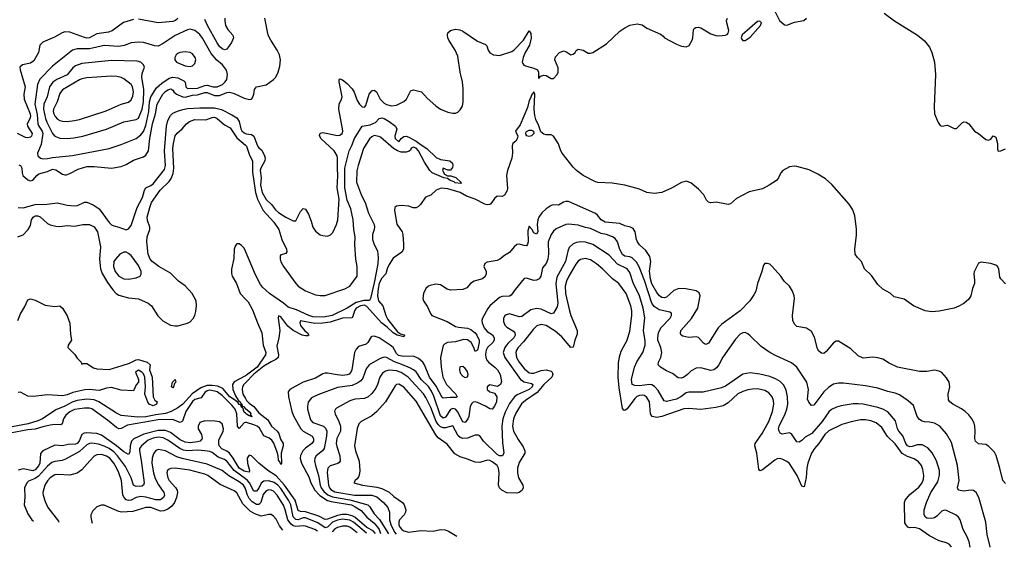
# Model space of a CAD drawing. Header units: inches. Extents: x 1678809 to 1859548, y 384609 to 522868.
# Tile 3 of 256: x 1728163 to 1736180, y 385366 to 389657. Entities that reach past the tile are written whole.
import ezdxf

# ---------------------------------------------------------------- set-up
doc = ezdxf.new("R2010")
doc.units = ezdxf.units.IN
doc.header["$MEASUREMENT"] = 0
doc.layers.add('B7328', color=7, linetype='Continuous')
doc.layers.add('B7338', color=7, linetype='Continuous')

msp = doc.modelspace()

# ---------------------------------------------------------------- linework, layer by layer
at = {"layer": 'B7328', "color": 5}
for points, elevation in [([(1729090, 389659.5), (1729006.9, 389633.1), (1728915.2, 389564.9), (1728884.8, 389555.2), (1728790, 389541), (1728730, 389508.7), (1728710, 389506.6), (1728690, 389511), (1728570, 389556.1), (1728530, 389557.4), (1728509.4, 389550.6), (1728445.4, 389514.6), (1728350, 389473.8), (1728325.8, 389450), (1728316.4, 389390), (1728277.4, 389322.6), (1728250, 389304.1), (1728184.9, 389290), (1728164.9, 389270), (1728167, 389250), (1728207.8, 389110), (1728196, 389050), (1728199.4, 389010), (1728246.8, 388890), (1728251, 388870), (1728246.3, 388850), (1728224.3, 388810), (1728225.9, 388790), (1728264.8, 388730), (1728260.1, 388710), (1728250, 388701.1), (1728230, 388695.1), (1728210, 388697.7), (1728146, 388730)], 220), ([(1729450, 389667.3), (1729430.1, 389649.9), (1729410, 389642.5), (1729290, 389631.4), (1729130, 389661)], 220), ([(1729833.8, 389670), (1729832, 389648), (1729839.8, 389610), (1729858, 389578), (1729898.2, 389530), (1729902.3, 389510), (1729888.6, 389470), (1729850, 389416.8), (1729830, 389410.7), (1729810, 389420.2), (1729790, 389439.5), (1729770, 389469.8), (1729691.5, 389610), (1729670, 389657.5)], 220), ([(1728156.8, 388476.8), (1728170.2, 388470), (1728179.3, 388450), (1728182, 388410), (1728189.5, 388389.5), (1728230, 388353.1), (1728250, 388345.3), (1728270, 388350.4), (1728301.5, 388390), (1728317.9, 388402.1), (1728390, 388421.6), (1728430, 388441.5), (1728456.7, 388436.7), (1728510, 388399.8), (1728530, 388393.8), (1728544.3, 388395.7), (1728570, 388404.8), (1728638.1, 388441.9), (1728710, 388462.3), (1728770, 388463.9), (1728910, 388449.4), (1728990, 388463.8), (1729030, 388477.7), (1729090, 388513.2), (1729170, 388540.9), (1729190, 388554.7), (1729212.8, 388590), (1729223.2, 388690), (1729242.9, 388810), (1729267.6, 388890), (1729283.2, 388970), (1729327.7, 389050), (1729350, 389072.9), (1729370, 389085.9), (1729394, 389094), (1729410, 389084.2), (1729417.7, 389070), (1729439, 389050), (1729490, 389028.4), (1729510, 389027.5), (1729570, 389042.7), (1729610, 389046), (1729670, 389065), (1729690, 389064.3), (1729750, 389040.9), (1729790, 389039.8), (1729850, 389064), (1729870, 389066.4), (1729910, 389057.2), (1729990, 389019), (1730000, 389016.1)], 220), ([(1728149, 388129), (1728190, 388125.6), (1728290, 388153.8), (1728384.9, 388155.1), (1728470, 388166.4), (1728550, 388147.6), (1728610, 388142), (1728634.3, 388145.7), (1728690, 388172.6), (1728710, 388171.7), (1728760.3, 388150), (1728810, 388117.8), (1728890, 388006.5), (1728910, 387989.2), (1728930, 387979.3), (1728970.2, 387970.2), (1729030, 387948.7), (1729050, 387955.8), (1729070, 387983.8), (1729120.2, 388130), (1729164, 388210), (1729178.8, 388270), (1729189.1, 388290), (1729230, 388307.1), (1729250, 388320.8), (1729342.6, 388437.4), (1729350.3, 388470), (1729340.6, 388590), (1729357.1, 388790), (1729370, 388835.5), (1729390, 388877.3), (1729410, 388895.4), (1729446.4, 388913.6), (1729490, 388927), (1729530, 388933.3), (1729630, 388939.7), (1729750, 388939.8), (1729806.1, 388926.1), (1729890, 388884.1), (1729930, 388858.4), (1729949.7, 388830), (1729962.9, 388770), (1729972.7, 388752.7), (1729990, 388736.3), (1730000, 388731.6)], 180), ([(1728148.6, 387891.4), (1728191.8, 387908.2), (1728232.6, 387950), (1728250, 387982.8), (1728259.2, 388030), (1728271.5, 388050), (1728290, 388060.2), (1728310, 388060.7), (1728330, 388054), (1728390, 387999.6), (1728410, 387989.1), (1728457, 387977), (1728490, 387974.2), (1728550, 387982.4), (1728610, 387976.9), (1728678, 387990), (1728730, 387990.2), (1728770, 387971.5), (1728795.4, 387930), (1728820.7, 387810), (1728811.4, 387710), (1728820.5, 387630), (1728833.7, 387593.7), (1728878, 387518), (1728920.4, 387460.4), (1728949.3, 387429.3), (1728970, 387416.1), (1729050, 387394.9), (1729130, 387386.3), (1729210, 387352.3), (1729235.5, 387330), (1729287.3, 387247.3), (1729328.2, 387208.2), (1729390, 387172.9), (1729425.6, 387165.6), (1729450, 387166.2), (1729530, 387187.7), (1729550, 387200.6), (1729574.1, 387225.9), (1729588.7, 387250), (1729597.6, 387282.4), (1729603.6, 387330), (1729600.7, 387370), (1729567, 387430), (1729510.9, 387490.9), (1729455.9, 387530), (1729390, 387593.9), (1729294.4, 387650), (1729242.5, 387690), (1729224.8, 387710), (1729207.7, 387750), (1729198.8, 387850), (1729201.2, 387890), (1729221.2, 387950), (1729221.8, 387970), (1729203.6, 388023.6), (1729202, 388050), (1729221.4, 388130), (1729237.3, 388170), (1729306, 388270), (1729379.4, 388340.6), (1729395.5, 388364.5), (1729413.5, 388406.5), (1729418.1, 388450), (1729410.3, 388610), (1729414.6, 388650), (1729430, 388712.4), (1729444.9, 388735.1), (1729485.4, 388770), (1729520.4, 388810), (1729546.3, 388830), (1729590, 388844), (1729678.4, 388841.6), (1729730, 388861.7), (1729750, 388862.7), (1729770, 388853.9), (1729830, 388800.9), (1729876.9, 388776.9), (1729930, 388695.2), (1730000, 388636.6)], 160), ([(1730000, 387773.9), (1729990, 387797.2), (1729970, 387821.1), (1729950, 387834), (1729930, 387833.2), (1729919.3, 387820.7), (1729908, 387790), (1729906.6, 387713.4), (1729888.6, 387628.6), (1729887.2, 387592.8), (1729892, 387570), (1729928.7, 387510), (1729958.3, 387430), (1730000, 387385)], 160), ([(1728148.3, 387210), (1728170, 387263.1), (1728202.4, 387317.6), (1728230, 387378.8), (1728250, 387387.3), (1728290, 387375.8), (1728370, 387335.8), (1728450, 387323.1), (1728490, 387330.6), (1728510, 387311), (1728550, 387247.7), (1728570.3, 387189.7), (1728575.9, 387095.9), (1728584.7, 387050), (1728558, 387010), (1728556, 386990), (1728612.4, 386932.4), (1728630, 386904.7), (1728662, 386870), (1728670, 386854), (1728680.2, 386859.8), (1728710, 386859.3), (1728765, 386825), (1728790, 386816.9), (1728890, 386812.1), (1728996.5, 386843.5), (1729055.6, 386864.4), (1729110, 386890.1), (1729130, 386893.2), (1729200.7, 386870), (1729226, 386850), (1729220.5, 386810), (1729242.6, 386750), (1729248.5, 386590), (1729262.2, 386562.2), (1729281, 386550), (1729277.6, 386530), (1729250, 386517.2), (1729216.2, 386530), (1729206.4, 386546.4), (1729181.6, 386610), (1729187, 386670), (1729180.7, 386750), (1729170, 386777.2), (1729157.2, 386790), (1729130, 386805.2), (1729106.8, 386790), (1729131, 386730), (1729131.3, 386710), (1729110, 386688), (1729090, 386638), (1728990, 386642.7), (1728910, 386666.6), (1728870, 386660.7), (1728810, 386641.4), (1728730, 386649.2), (1728692.7, 386647.3), (1728596.6, 386623.4), (1728550, 386604.9), (1728510, 386597.7), (1728390, 386606.3), (1728273.1, 386593.1), (1728230, 386596), (1728170, 386627), (1728150, 386624.5)], 140), ([(1730000, 386760.9), (1729909.1, 386710.9), (1729895.2, 386690), (1729897.9, 386650), (1729918.6, 386598.6), (1729942.9, 386562.9), (1729957.2, 386550), (1729960.2, 386540.2), (1729972.3, 386530), (1729974.2, 386514.2), (1729990, 386510.6), (1729996.8, 386496.8), (1730000, 386494.3)], 160), ([(1730000, 386455.7), (1729990, 386464.1), (1729979, 386499), (1729970, 386505), (1729963.7, 386523.7), (1729950, 386525.8), (1729940.5, 386540.5), (1729919, 386559), (1729874.6, 386590), (1729816.5, 386656.5), (1729776.1, 386676.1), (1729730, 386682.9), (1729690, 386682.8), (1729638.4, 386661.6), (1729567.3, 386612.7), (1729490, 386530.9), (1729450, 386500.6), (1729396.9, 386470), (1729350, 386454.7), (1729270, 386444.2), (1729190, 386427.4), (1729124.4, 386424.4), (1728990, 386438.6), (1728950, 386455.9), (1728806.6, 386550), (1728770, 386564.8), (1728710, 386570.3), (1728630, 386560.4), (1728590, 386547.2), (1728530, 386513.7), (1728457.2, 386482.8), (1728348.3, 386410), (1728310, 386393.8), (1728231.3, 386368.7), (1728027.6, 386332.4)], 160), ([(1730000, 386703.1), (1729986.8, 386690), (1729976.9, 386670), (1729974, 386650), (1729980.6, 386610), (1730000, 386576.7)], 180), ([(1730000, 386379.8), (1729990, 386378.7), (1729950, 386332.4), (1729936.1, 386350), (1729931.7, 386450), (1729915.9, 386490), (1729890, 386521.8), (1729810, 386601.2), (1729770, 386628.9), (1729750, 386636.7), (1729710, 386642.8), (1729690, 386638), (1729670, 386624.7), (1729639.4, 386580.6), (1729590, 386566.9), (1729570, 386552.3), (1729515.4, 386470), (1729489.2, 386390.8), (1729470, 386380.1), (1729406.1, 386406.1), (1729290, 386402.7), (1729041.4, 386358.6), (1728990, 386332.3), (1728970, 386329.9), (1728950, 386339.5), (1728878.4, 386398.4), (1728750, 386491.2), (1728730, 386496.6), (1728690, 386497.7), (1728610, 386486.2), (1728570, 386466.8), (1728539.7, 386440.3), (1728519.9, 386410), (1728509.6, 386370.4), (1728498.2, 386361.8), (1728450, 386363.6), (1728410, 386358.9), (1728350, 386346.1), (1728290, 386325.4), (1728230, 386322), (1728085.7, 386294.3)], 180), ([(1730000, 385983.2), (1729990, 385985.5), (1729950, 386010), (1729901.1, 386090), (1729870, 386129.9), (1729850, 386148.2), (1729807.6, 386167.6), (1729788.1, 386190), (1729782.9, 386210), (1729784.1, 386235.9), (1729819.2, 386310), (1729822.2, 386330), (1729810, 386368.5), (1729790, 386385.5), (1729751.3, 386391.3), (1729670, 386393.6), (1729630, 386379.8), (1729615.1, 386350), (1729615.6, 386330), (1729642.5, 386282.5), (1729648.5, 386250), (1729633.1, 386230), (1729610, 386223.4), (1729550, 386216), (1729510, 386221), (1729470, 386240.3), (1729390, 386299.3), (1729350, 386315.9), (1729290, 386316), (1729173.9, 386286.1), (1729092.1, 386247.9), (1729072.9, 386230), (1729062.1, 386190), (1729060.8, 386139.2), (1729050, 386121.1), (1729010, 386141.7), (1728952.2, 386192.2), (1728830, 386277.6), (1728789.9, 386289.9), (1728703.8, 386296.2), (1728686.4, 386293.6), (1728670, 386282.4), (1728646.5, 386230), (1728630.6, 386209.4), (1728616.7, 386203.3), (1728557.4, 386202.6), (1728510, 386191.7), (1728450, 386195.9), (1728350, 386151.5), (1728332.6, 386127.4), (1728326.6, 386050), (1728319, 386030), (1728290, 385995.7), (1728270, 385987.8), (1728190, 386004.3), (1728150, 385992.7)], 220), ([(1730000, 385922.6), (1729908.9, 385988.9), (1729850, 386064.9), (1729830, 386079.2), (1729778.7, 386098.7), (1729730, 386136.5), (1729710, 386145.6), (1729671.3, 386151.3), (1729610, 386155.2), (1729530, 386149.9), (1729495.6, 386155.6), (1729468, 386168), (1729370, 386237.8), (1729330, 386255.4), (1729290, 386261.4), (1729250, 386254), (1729210, 386235.8), (1729153.6, 386190), (1729139.5, 386170), (1729137.1, 386150), (1729152.6, 386072.6), (1729177.3, 385890), (1729171.3, 385870), (1729157.2, 385862.8), (1729110, 385859.1), (1729090.5, 385870.5), (1729069.5, 385930), (1729023.9, 386023.9), (1728959.1, 386110), (1728930, 386141.6), (1728890, 386168.6), (1728850, 386188.1), (1728803.4, 386203.4), (1728750, 386213.2), (1728730, 386211), (1728710, 386199.6), (1728650, 386143.9), (1728536.6, 386083.4), (1728507.8, 386072.2), (1728450, 386064), (1728424.9, 386055.1), (1728390, 386025.2), (1728316.5, 385943.5), (1728290, 385925.1), (1728235.8, 385904.2), (1728219.6, 385890), (1728202.7, 385850), (1728205.7, 385774.3), (1728200.3, 385710), (1728230, 385637.1), (1728260.8, 385590), (1728274.5, 385578.5)], 240), ([(1730000, 385844.5), (1729984, 385870), (1729950, 385897.8), (1729865.9, 385945.9), (1729810, 385989.9), (1729690, 386043.1), (1729486.5, 386086.5), (1729442.5, 386102.5), (1729350, 386151.5), (1729290, 386162), (1729270, 386153.3), (1729253.3, 386126.7), (1729241.4, 386090), (1729237.7, 386050), (1729251.5, 385970), (1729266.5, 385926.5), (1729292.7, 385872.7), (1729337.6, 385810), (1729340.9, 385790), (1729334.3, 385770), (1729309, 385751), (1729270, 385750.8), (1729190, 385772.9), (1729150, 385779.2), (1729110, 385769.5), (1729070, 385749.5), (1729050, 385746.2), (1729030, 385752.5), (1729012.9, 385770), (1729003.3, 385790), (1728992.3, 385910), (1728970.8, 385970), (1728950, 386012.3), (1728929.4, 386050), (1728896.9, 386090), (1728870, 386108), (1728830, 386119.5), (1728790, 386116.4), (1728770, 386105.8), (1728732.8, 386070), (1728670, 385995.8), (1728630, 385967.2), (1728570, 385953.4), (1728470, 385958.8), (1728450, 385954.8), (1728411.7, 385930), (1728390, 385907.3), (1728367.3, 385870), (1728351.8, 385811.8), (1728353, 385790), (1728370, 385738.4), (1728391.1, 385690), (1728477.4, 385577.4), (1728480.6, 385571.1)], 260), ([(1730000, 385697.4), (1729978.3, 385718.3), (1729930, 385808.7), (1729910, 385825.2), (1729796.2, 385876.2), (1729695, 385950), (1729670, 385961.2), (1729548.3, 385991.7), (1729429.5, 386010.5), (1729392.3, 386007.7), (1729379, 386001), (1729366.5, 385990), (1729361.3, 385970), (1729367.7, 385930), (1729378.5, 385910), (1729431.6, 385851.6), (1729443.6, 385830), (1729447.4, 385810), (1729440.5, 385770), (1729424.2, 385730), (1729400.8, 385699.2), (1729370, 385675.7), (1729337.2, 385662.8), (1729310, 385660.4), (1729230, 385688.4), (1729190.2, 385689.8), (1729083.4, 385656.6), (1728992, 385652), (1728970, 385657.4), (1728850, 385709), (1728830, 385709), (1728790, 385694), (1728758, 385662), (1728741, 385630), (1728741, 385610), (1728750.8, 385570), (1728753.6, 385561.4)], 280)]:
    msp.add_lwpolyline(points, dxfattribs=dict(at, elevation=elevation))
for points, elevation in [([(1729550, 389580.3), (1729530, 389575.5), (1729430, 389528.3), (1729330, 389462.6), (1729290, 389442.6), (1729263, 389443), (1729170, 389471.8), (1729130, 389473.8), (1729070, 389468.2), (1729013.1, 389446.9), (1728970, 389438.4), (1728850, 389446.7), (1728730, 389418.5), (1728630, 389420.6), (1728591.8, 389408.2), (1728430, 389279.3), (1728327.8, 389172.2), (1728309.1, 389130.9), (1728286.9, 388970), (1728305.7, 388885.7), (1728311.6, 388810), (1728319.3, 388790), (1728346.7, 388750), (1728351.1, 388730), (1728338.2, 388641.8), (1728306.7, 388570), (1728310.4, 388550), (1728331.3, 388531.3), (1728350, 388525.6), (1728390, 388527.8), (1728430, 388535.9), (1728592.6, 388552.6), (1728890.5, 388609.5), (1728990, 388641.6), (1729110, 388691.2), (1729150, 388719.3), (1729170, 388748.4), (1729190, 388795.6), (1729214, 388910), (1729220.4, 388990), (1729231.5, 389028.5), (1729277.9, 389102.1), (1729319.4, 389140.6), (1729380.2, 389179.8), (1729410, 389190.5), (1729450, 389182.5), (1729498.8, 389158.8), (1729508.9, 389148.9), (1729514.9, 389110), (1729530, 389097.8), (1729610, 389100.1), (1729670, 389122.1), (1729690, 389124.6), (1729739.3, 389110), (1729770, 389109.7), (1729813.3, 389130), (1729836.8, 389150), (1729849.8, 389170), (1729855.3, 389210), (1729846.8, 389246.8), (1729812.8, 389290), (1729767.6, 389327.6), (1729720.8, 389380.8), (1729650, 389507.6), (1729630, 389535), (1729590, 389567.9)], 240), ([(1729510, 389396.2), (1729467.7, 389390), (1729450, 389382.7), (1729436.5, 389370), (1729426, 389350), (1729425.2, 389330), (1729440.3, 389310), (1729510, 389280.2), (1729550, 389275.4), (1729570, 389280.7), (1729590, 389301.6), (1729596.8, 389330), (1729592.8, 389350), (1729570, 389378.7), (1729550, 389390.7)], 260), ([(1728910, 389326.1), (1728670, 389300.2), (1728617.3, 389282.7), (1728595.9, 389264.1), (1728550, 389208.7), (1728464.5, 389170), (1728432.3, 389147.7), (1728406.4, 389110), (1728386.5, 389030), (1728360.1, 388970), (1728357, 388930), (1728372.6, 388852.6), (1728382.8, 388822.8), (1728430, 388730.2), (1728448.8, 388708.8), (1728490, 388692.8), (1728550, 388689.4), (1728604.9, 388695.1), (1728677, 388710), (1728870, 388767.7), (1729010, 388825), (1729110, 388845.9), (1729130, 388856.5), (1729158.7, 388930), (1729169.6, 388990), (1729172.3, 389090), (1729157.8, 389190), (1729161.3, 389218.7), (1729178.9, 389270), (1729170.6, 389290.6), (1729149.5, 389310), (1729118.1, 389318.1)], 260), ([(1728910, 389197.6), (1728710, 389183.4), (1728670, 389175.5), (1728650, 389166.8), (1728510, 389086.5), (1728490, 389057.7), (1728467.3, 388990), (1728438.4, 388930), (1728436.4, 388910), (1728441.5, 388890), (1728450.9, 388870), (1728470, 388847.8), (1728490, 388835.5), (1728510, 388830.1), (1728550, 388828.7), (1728610, 388835.5), (1728650, 388845.5), (1728865.7, 388914.3), (1728990, 388969.2), (1729050, 388986.4), (1729070, 389004.6), (1729084, 389036), (1729089.9, 389070), (1729082, 389110), (1729070, 389130.7), (1729010, 389176.2), (1728987.9, 389187.9), (1728955, 389195)], 280), ([(1729010, 387767.1), (1728978.7, 387750), (1728942.6, 387710), (1728929.4, 387690), (1728926, 387650), (1728940.8, 387610), (1728970.2, 387570), (1729010, 387548.1), (1729050, 387547.1), (1729110, 387556.9), (1729142.7, 387570), (1729153, 387587), (1729151.3, 387608.7), (1729130, 387658), (1729070, 387737.6), (1729050, 387755.6), (1729030, 387765.7)], 180), ([(1729410, 386662.7), (1729399, 386670), (1729407.3, 386710), (1729430, 386730.8), (1729433.4, 386710), (1729422.8, 386697.2), (1729416.3, 386670)], 140)]:
    msp.add_lwpolyline(points, close=True, dxfattribs=dict(at, elevation=elevation))
at = {"layer": 'B7338', "color": 5}
for points, elevation in [([(1734310, 389726.8), (1734350, 389651), (1734390, 389616), (1734410, 389611.3), (1734470, 389636), (1734548, 389650), (1734569, 389670)], 180), ([(1735201.1, 389710), (1735286.6, 389646.6), (1735472.1, 389532.1), (1735530, 389484), (1735570, 389432.1), (1735588.8, 389390), (1735610.1, 389310), (1735618.6, 389210), (1735608.1, 388948.1), (1735610, 388892), (1735639.8, 388819.8), (1735656.9, 388796.9), (1735670, 388791.3), (1735718, 388798), (1735770, 388772), (1735790, 388772), (1735839.3, 388820.7), (1735850, 388826.8), (1735870, 388822.8), (1735890.8, 388810), (1735938, 388750), (1735970.5, 388730.5), (1736030, 388681), (1736050, 388676), (1736070, 388684.7), (1736090, 388711.3), (1736110, 388702), (1736123, 388650), (1736124.1, 388604.1), (1736130, 388587.3), (1736150, 388590.4), (1736190, 388606.5)], 180), ([(1730000, 388731.6), (1730007.9, 388727.9), (1730050, 388723.4), (1730070, 388710.2), (1730097.9, 388630), (1730110, 388613.7), (1730134.4, 388594.4), (1730156.4, 388550), (1730162.1, 388530), (1730158.1, 388510), (1730125.5, 388450), (1730121.1, 388430), (1730127.8, 388370), (1730122.8, 388310), (1730136.8, 388250), (1730170, 388193.2), (1730213.9, 388153.9), (1730246.8, 388110), (1730270, 388088.8), (1730330, 388050.1), (1730390, 388021.5), (1730410, 388021.5), (1730414.5, 388025.5), (1730450, 388097.1), (1730470, 388120.4), (1730490, 388114.4), (1730513.7, 388073.7), (1730536.9, 388016.9), (1730550.3, 387970), (1730570, 387936.4), (1730610, 387907.2), (1730630, 387900.3), (1730670, 387897.4), (1730693.8, 387906.2), (1730713.3, 387926.7), (1730742.3, 387990), (1730751.9, 388030), (1730762.8, 388197.2), (1730748.9, 388290), (1730753.7, 388386.3), (1730749.5, 388450.5), (1730751.7, 388530), (1730747.9, 388550), (1730724.1, 388590), (1730613.5, 388690), (1730604.5, 388715.5), (1730610, 388734.9), (1730630, 388739), (1730750, 388715.5), (1730770, 388716.9), (1730788.5, 388731.5), (1730792.7, 388750), (1730790.7, 388770), (1730760.3, 388930), (1730762.6, 388970), (1730784.2, 389010), (1730788.3, 389030), (1730763.5, 389150), (1730764.7, 389170), (1730770, 389176.4), (1730790, 389168.9), (1730830, 389138), (1730870, 389095.3), (1730886.1, 389066.1), (1730910, 389000.3), (1730930, 388968.9), (1730950, 388948.8), (1730970, 388946.4), (1730981.3, 388958.7), (1731008.5, 389050), (1731030, 389078.4), (1731038.6, 389081.4), (1731050, 389084.9), (1731069.1, 389069.1), (1731098, 389010), (1731130, 388977.2), (1731150, 388965.8), (1731190, 388956.3), (1731230, 388960.9), (1731290, 388992.3), (1731311.1, 389010), (1731344.4, 389075.6), (1731350, 389082), (1731370, 389086), (1731434, 389070), (1731479.7, 389019.7), (1731550, 388956), (1731588.2, 388930), (1731650, 388903.6), (1731690, 388895.5), (1731710, 388896.5), (1731730, 388904.4), (1731750, 388922.3), (1731766.9, 388953.1), (1731773.4, 388990), (1731773.6, 389093.6), (1731768.6, 389150), (1731749, 389230), (1731730, 389359), (1731708.4, 389410), (1731655.8, 389490), (1731648.5, 389510), (1731646, 389530), (1731649.8, 389550), (1731671.3, 389568.7), (1731710, 389578.4), (1731746.3, 389573.7), (1731770, 389563.9), (1731890, 389482.8), (1731955.2, 389455.2), (1731965, 389445), (1731976.5, 389410), (1731990, 389386.2), (1732020.5, 389370), (1732070, 389364.3), (1732170, 389398.2), (1732190, 389411.3), (1732264.8, 389490), (1732310, 389566.8), (1732325.5, 389545.5), (1732326.7, 389506.7), (1732312.8, 389450), (1732278.7, 389390), (1732262.3, 389350), (1732254.8, 389310), (1732259.4, 389299.4), (1732267.6, 389287.6), (1732290, 389277.5), (1732350, 389262.9), (1732378, 389250), (1732387.3, 389230), (1732386.2, 389186.2), (1732390, 389177.3), (1732403.1, 389196.9), (1732430, 389206.4), (1732450, 389204.1), (1732490, 389179.1), (1732510, 389178.7), (1732538, 389210), (1732548.4, 389230), (1732546, 389266), (1732520.5, 389330), (1732525.3, 389354.7), (1732558, 389390), (1732590, 389403.8), (1732610, 389397.3), (1732650, 389370.6), (1732670, 389376.3), (1732686, 389390), (1732694.2, 389405.8), (1732710, 389416.3), (1732750, 389408.7), (1732790, 389385), (1732810, 389384.1), (1732830, 389390.2), (1732940.5, 389459.5), (1733050, 389563.8), (1733090, 389591.5), (1733130, 389611), (1733190, 389623.2), (1733230, 389615.8), (1733270, 389587.1), (1733379.5, 389539.5), (1733403, 389523), (1733412, 389510), (1733510, 389458.8), (1733550, 389441), (1733590, 389436), (1733612.7, 389447.3), (1733637.2, 389490), (1733643.7, 389510), (1733650, 389574), (1733653.6, 389586.4), (1733666.6, 389593.4), (1733690, 389594.9), (1733710, 389590.4), (1733790, 389542), (1733830, 389527.3), (1733855.5, 389524.5), (1733910, 389531.3), (1733923.1, 389536.9), (1733932.5, 389547.5), (1733936, 389570), (1733919.5, 389630), (1733918, 389650), (1733925.2, 389670)], 180), ([(1730000, 389016.1), (1730033.2, 389006.8), (1730049.7, 389010.3), (1730058.8, 389021.2), (1730069.7, 389050), (1730075.8, 389090), (1730089.8, 389110.2), (1730170, 389126.3), (1730230, 389169), (1730247.6, 389190), (1730267.7, 389230), (1730282, 389278), (1730285, 389330), (1730279.4, 389370), (1730260.2, 389410), (1730206.8, 389490), (1730187, 389530), (1730159.8, 389670)], 220), ([(1736190, 387508), (1736150, 387548.7), (1736143.3, 387563.3), (1736135.1, 387630), (1736125.2, 387650), (1736110, 387660.9), (1736070, 387674.5), (1735990, 387684), (1735970, 387675.3), (1735933.4, 387606.6), (1735930.5, 387589.5), (1735937.6, 387537.6), (1735936.5, 387510), (1735921.2, 387470), (1735906.8, 387410), (1735890, 387385), (1735850, 387349.1), (1735810, 387326.2), (1735770, 387311.6), (1735650, 387285.6), (1735590, 387281.1), (1735535.6, 387290), (1735439.7, 387330), (1735363.3, 387383.3), (1735282.9, 387402.9), (1735250, 387432.8), (1735190, 387465.3), (1735150, 387503.4), (1735097.4, 387577.4), (1735040.9, 387630), (1735018, 387690), (1734983.5, 387723.5), (1734964.8, 387750), (1734961.8, 387790), (1734976, 387903.9), (1734977, 387957.1), (1734961.8, 388061.8), (1734945.1, 388110), (1734915.7, 388155.7), (1734776.1, 388316.1), (1734722.9, 388362.9), (1734660.9, 388400.9), (1734590, 388435.4), (1734490, 388463.5), (1734470, 388465.8), (1734430, 388458.7), (1734376.4, 388430), (1734360.9, 388410), (1734340.7, 388370), (1734323.5, 388350), (1734266.2, 388310), (1734210, 388281.7), (1734102.5, 388257.5), (1733998, 388202), (1733950, 388159.6), (1733930, 388154.5), (1733833.8, 388173.8), (1733790, 388167.8), (1733770, 388171.8), (1733753.6, 388190), (1733732.7, 388232.7), (1733690, 388278.9), (1733626.6, 388330), (1733590, 388343.1), (1733550, 388331.9), (1733470, 388286.8), (1733390, 388251.6), (1733330, 388243.8), (1733270, 388251.6), (1733210, 388277.3), (1733089.8, 388309.8), (1732986.7, 388326.7), (1732870, 388333.5), (1732850, 388338.7), (1732750, 388389.9), (1732696.3, 388430), (1732670, 388456.1), (1732580.6, 388570), (1732568.9, 388590), (1732550, 388646.6), (1732507.8, 388710), (1732490, 388721.5), (1732450, 388719.5), (1732430, 388725.6), (1732405.1, 388745.1), (1732390, 388793.6), (1732365.2, 388845.2), (1732356.9, 388876.9), (1732352.3, 388930), (1732356.1, 389050), (1732350, 389069.6), (1732330, 389043.6), (1732322.2, 389017.8), (1732310, 388998.9), (1732297.8, 388942.2), (1732237.7, 388802.3), (1732200.3, 388750), (1732217.6, 388710), (1732212.5, 388687.5), (1732201.5, 388670), (1732178.4, 388650), (1732172.1, 388630), (1732174.8, 388574.8), (1732170.1, 388530), (1732134, 388430), (1732125.7, 388390), (1732135.7, 388284.3), (1732131.7, 388268.3), (1732110, 388228.7), (1732090, 388219.5), (1732050, 388220.7), (1732030, 388202.3), (1731999.7, 388160.3), (1731990, 388153.1), (1731970, 388149.9), (1731950, 388155.4), (1731870, 388197.5), (1731801.9, 388221.9), (1731750, 388252.3), (1731650, 388281), (1731593.8, 388286.2), (1731554.9, 388270), (1731510, 388229.6), (1731467.5, 388212.5), (1731426.4, 388153.6), (1731410, 388137), (1731390, 388125.6), (1731367.5, 388127.5), (1731330, 388140.9), (1731270, 388144.5), (1731230, 388140.9), (1731217.3, 388130), (1731214, 388106), (1731234.2, 387994.2), (1731277.4, 387930), (1731281.7, 387910), (1731288.9, 387830), (1731287.2, 387790), (1731273.7, 387766.3), (1731203.7, 387716.3), (1731170, 387665.1), (1731153.9, 387630), (1731144, 387590), (1731110, 387555.1), (1731090, 387514), (1731080.7, 387470), (1731076.4, 387410), (1731084.7, 387370), (1731120.1, 387330), (1731142.6, 387250), (1731159.1, 387219.1), (1731239.1, 387119.1), (1731262.5, 387102.5), (1731293.3, 387093.3), (1731296.1, 387090), (1731290, 387077), (1731236.9, 387090), (1731204.5, 387110), (1731154.8, 387154.8), (1731107.4, 387190), (1730990, 387324.1), (1730970, 387334.6), (1730938, 387330), (1730903.7, 387310), (1730887.8, 387290), (1730876.2, 387243.8), (1730867.5, 387232.5), (1730790, 387230.5), (1730690, 387196.2), (1730628.2, 387188.2), (1730565.9, 387185.9), (1730450, 387207.3), (1730442.9, 387190), (1730448.7, 387170), (1730485.2, 387125.2), (1730505.2, 387110), (1730517.6, 387090), (1730510, 387086.2), (1730490, 387084.6), (1730462, 387090), (1730388.8, 387128.8), (1730345.2, 387165.2), (1730290, 387239.6), (1730270, 387248), (1730267.9, 387230), (1730279.7, 387130), (1730272.6, 387070), (1730257.3, 387002.7), (1730270.1, 386930), (1730268.1, 386910), (1730247.6, 386892.4), (1730210, 386875.3), (1730150, 386839), (1730070, 386772.5), (1730000, 386703.1)], 180), ([(1730000, 388636.6), (1730009, 388629), (1730033.6, 388553.6), (1730059.5, 388510), (1730057.5, 388417.5), (1730081.9, 388250), (1730098.2, 388198.2), (1730145, 388105), (1730231.3, 388010), (1730274, 387950), (1730298, 387870), (1730335.5, 387790), (1730338.8, 387770), (1730330, 387755.3), (1730290, 387744), (1730284.7, 387735.3), (1730284.4, 387710), (1730290, 387687.3), (1730310, 387648.2), (1730410, 387510.6), (1730430.4, 387490), (1730490, 387452), (1730570, 387419.6), (1730610, 387414), (1730650, 387414.6), (1730810, 387468.5), (1730850, 387490.7), (1730909.3, 387570), (1730911.6, 387650), (1730899.8, 387710), (1730891.7, 387828.3), (1730893.2, 387890), (1730882.6, 387950), (1730877.6, 388030), (1730857.6, 388117.6), (1730827.9, 388190), (1730809.4, 388290), (1730809.6, 388450), (1730845.1, 388590), (1730867.8, 388632.2), (1730888, 388690), (1730949.9, 388790.1), (1731017, 388802.9), (1731046.2, 388813.8), (1731059.1, 388820.9), (1731090, 388851.8), (1731110, 388858.2), (1731130, 388854.3), (1731171.7, 388830), (1731223, 388790), (1731233.4, 388766.6), (1731218, 388710), (1731220.5, 388690), (1731250, 388662.8), (1731269.5, 388690.5), (1731290, 388705.5), (1731310, 388708.5), (1731330, 388702.3), (1731392, 388670), (1731423.4, 388643.4), (1731476.5, 388610), (1731554.7, 388534.7), (1731590, 388520.4), (1731664.7, 388510), (1731688, 388490), (1731690.4, 388470), (1731685.8, 388454.2), (1731670, 388433.2), (1731650, 388433.2), (1731610, 388448), (1731604, 388430), (1731621.6, 388401.6), (1731646.4, 388386.4), (1731673.2, 388386.8), (1731714.6, 388374.6), (1731760.7, 388330), (1731754.7, 388325.3), (1731708, 388330), (1731699, 388339), (1731667, 388350), (1731645.6, 388365.6), (1731615.3, 388370), (1731522.4, 388410), (1731502.6, 388430), (1731458.2, 388498.2), (1731410, 388589.2), (1731390, 388612), (1731370, 388619.5), (1731350, 388612), (1731343.8, 388596.2), (1731333.3, 388586.7), (1731310, 388580.5), (1731270, 388580.4), (1731239.5, 388590), (1731206.3, 388610), (1731101.5, 388701.5), (1731087.8, 388707.8), (1731050, 388713.6), (1731030, 388704.7), (1731010, 388687.3), (1730962.8, 388610), (1730917.3, 388470), (1730908.6, 388428.6), (1730904.9, 388335.1), (1730947, 388227), (1730974.9, 388170), (1731004, 388084), (1731048.7, 387990), (1731052.7, 387972.8), (1731050.2, 387950), (1731036, 387910), (1731035.8, 387870), (1731049.3, 387829.3), (1731077, 387777), (1731082.7, 387722.7), (1731079.2, 387670), (1731050, 387517.4), (1731020.3, 387390), (1731010, 387374.2), (1730965.9, 387374.1), (1730903.4, 387356.6), (1730830, 387311.2), (1730706, 387250), (1730636.3, 387236.3), (1730550, 387239.7), (1730517.9, 387250), (1730417.7, 387297.7), (1730350, 387317.4), (1730312, 387352.1), (1730197.7, 387430), (1730141, 387481), (1730123.4, 387503.4), (1730082.2, 387582.2), (1730000, 387773.9)], 160), ([(1736190, 385885.2), (1736167.8, 385910), (1736143.8, 386010), (1736112.4, 386112.4), (1736098.6, 386138.6), (1736050, 386187.3), (1736030, 386200.7), (1735970, 386207.6), (1735946.3, 386230), (1735940.5, 386250), (1735943.5, 386310), (1735939.8, 386350), (1735934, 386374), (1735916, 386410), (1735890, 386444), (1735860.5, 386470), (1735830, 386491.9), (1735760.7, 386530), (1735736.2, 386550), (1735725.9, 386565.9), (1735721.3, 386610), (1735734.7, 386670), (1735729.6, 386710), (1735710, 386743.7), (1735670, 386786), (1735650, 386799.3), (1735610, 386807), (1735550, 386795.1), (1735490, 386794.3), (1735310, 386829.8), (1735242, 386862), (1735190, 386894.7), (1735150, 386906), (1735110, 386911.3), (1735030, 386903.5), (1734990, 386922.4), (1734930, 386980.7), (1734830, 387042), (1734810, 387041.6), (1734790, 387029.6), (1734730, 386957.2), (1734710, 386943.1), (1734690, 386943.5), (1734670, 386960.5), (1734659.6, 386979.6), (1734634.8, 387074.8), (1734610, 387119.7), (1734570, 387146.6), (1734490, 387160.7), (1734470, 387179.3), (1734458.7, 387210), (1734454.3, 387250), (1734471.8, 387390), (1734469.4, 387410), (1734455.1, 387450), (1734429.6, 387489.6), (1734386, 387530), (1734359.5, 387570), (1734290, 387649.2), (1734270, 387668.7), (1734250, 387674), (1734230, 387674), (1734219.8, 387660.2), (1734206.4, 387610), (1734170.5, 387510.5), (1734156.5, 387450), (1734141.2, 387418.8), (1734107.6, 387370), (1734030.2, 387290), (1733878.6, 387181.4), (1733851.1, 387150), (1733770, 387026.6), (1733750, 387014.7), (1733739.8, 387019.7), (1733730, 387025.6), (1733690, 387072.6), (1733670, 387078.3), (1733610, 387073.3), (1733562.7, 387082.7), (1733549.7, 387089.7), (1733543.3, 387103.3), (1733546.9, 387130), (1733632.6, 387227.4), (1733685.2, 387310), (1733703.5, 387410), (1733696, 387436), (1733671, 387451), (1733587.6, 387467.6), (1733530, 387470.6), (1733490, 387455), (1733430, 387400.2), (1733410, 387394.1), (1733390, 387397.7), (1733371.9, 387410), (1733350, 387437.2), (1733310, 387508.4), (1733298.3, 387550), (1733289.6, 387610.4), (1733301.4, 387690), (1733294.7, 387730), (1733260.8, 387780.8), (1733210, 387826.2), (1733193.3, 387850), (1733185.7, 387870), (1733175.3, 387930), (1733157.3, 387957.3), (1733135.1, 387970), (1733090, 387981.4), (1733050, 387998), (1732929.6, 388010), (1732897.3, 388030), (1732867.5, 388067.5), (1732850, 388079.8), (1732650, 388169), (1732630, 388177), (1732610, 388178.4), (1732590, 388172.1), (1732551, 388149), (1732510, 388150.8), (1732490, 388146.8), (1732450, 388118.8), (1732414.7, 388085.3), (1732389.1, 388050.9), (1732380.5, 388030), (1732375.1, 387990), (1732381.6, 387930), (1732370, 387911.2), (1732350, 387922.7), (1732333.1, 387953.1), (1732310, 387977.4), (1732301.2, 387938.8), (1732302.7, 387850), (1732298.5, 387830), (1732290, 387817.4), (1732270, 387819.2), (1732230, 387832.2), (1732210, 387827.4), (1732189.4, 387810.5), (1732150, 387763.5), (1732110, 387738.9), (1732071.9, 387708.1), (1732050, 387698), (1731970, 387684), (1731950, 387674.7), (1731942.7, 387650), (1731959.5, 387610), (1731961.7, 387590), (1731953, 387567), (1731931.2, 387548.8), (1731862.4, 387530), (1731832.2, 387510), (1731803.4, 387476.6), (1731770, 387461.3), (1731670, 387456.8), (1731644, 387464), (1731590, 387499.3), (1731550, 387504.8), (1731504.1, 387495.9), (1731490.2, 387489.8), (1731468.7, 387470), (1731451.8, 387430), (1731446.3, 387390), (1731451.6, 387370), (1731481.9, 387321.8), (1731506.4, 387266.4), (1731519.5, 387250), (1731642.7, 387202.7), (1731710, 387161.6), (1731734.7, 387154.7), (1731808.4, 387148.4), (1731837.3, 387137.3), (1731871, 387110), (1731885.2, 387090), (1731903.1, 387050), (1731904.5, 387030), (1731890, 386969.6), (1731870, 386958.4), (1731860.9, 386990), (1731839, 387030), (1731810, 387054.2), (1731775.7, 387055.7), (1731710, 387036.7), (1731644.9, 387030), (1731621.6, 387018.4), (1731612, 387007.9), (1731589.2, 386910), (1731595.1, 386830), (1731608.9, 386750), (1731639.1, 386690), (1731713.1, 386610), (1731724, 386590), (1731717.3, 386582.7), (1731670, 386585.3), (1731610, 386577.9), (1731603.2, 386583.2), (1731554.8, 386674.8), (1731498.2, 386750), (1731457.4, 386850), (1731444, 386870), (1731410, 386901.5), (1731370, 386921.2), (1731290, 386918.5), (1731246.7, 386926.7), (1731230, 386941.4), (1731203.1, 386990), (1731180.4, 387010), (1731090, 387068.2), (1731050, 387082.7), (1731030, 387080.8), (1731023.9, 387076.1), (1730996.6, 387030), (1730982.5, 387017.5), (1730922, 386998), (1730902.1, 386977.9), (1730889.4, 386950), (1730866.7, 386810), (1730859.3, 386790), (1730845.3, 386774.7), (1730830, 386767.3), (1730790, 386763.3), (1730747.2, 386767.2), (1730670, 386783.2), (1730650, 386782), (1730630, 386775.5), (1730570, 386741.4), (1730472.1, 386707.9), (1730405.4, 386674.6), (1730362.4, 386650), (1730349.1, 386630.9), (1730351.1, 386590), (1730379.8, 386470), (1730394.4, 386430), (1730450.7, 386330), (1730470.1, 386310), (1730543.2, 386270), (1730555.1, 386250), (1730554.6, 386230), (1730542.4, 386210), (1730490, 386173.2), (1730469.4, 386150), (1730450, 386113.3), (1730447.5, 386090), (1730457.1, 386050), (1730517.7, 385937.7), (1730533, 385890), (1730566.1, 385830), (1730605.9, 385785.9), (1730670, 385747.1), (1730697.8, 385737.8), (1730863.1, 385710), (1730895.1, 385695.1), (1730943.6, 385663.6), (1730990.1, 385610), (1731050, 385562.2), (1731076.8, 385530), (1731090, 385509.3), (1731101.6, 385477.6)], 220), ([(1736064.1, 385365.7), (1736063.7, 385370), (1736040.7, 385470), (1736029.8, 385570), (1735972.8, 385770), (1735950, 385811.6), (1735930, 385828), (1735910, 385831.1), (1735843.3, 385823.3), (1735810, 385829.7), (1735802.3, 385842.3), (1735798.4, 385850), (1735812.3, 385910), (1735797.9, 386030), (1735750, 386219.3), (1735709.8, 386289.8), (1735655.1, 386350), (1735610, 386375), (1735570, 386384.1), (1735530, 386385.8), (1735510, 386392), (1735490, 386406), (1735471.1, 386430), (1735439, 386519), (1735397.6, 386557.6), (1735325.2, 386605.2), (1735290, 386620.3), (1735230, 386631.8), (1735150, 386660.3), (1735050, 386678.8), (1734870, 386699.8), (1734830, 386699.3), (1734790, 386691.6), (1734750, 386667.1), (1734709.7, 386630.3), (1734630, 386520.7), (1734610, 386518), (1734586.9, 386546.9), (1734576.8, 386570), (1734585.5, 386650), (1734570.8, 386710), (1734491.4, 386831.4), (1734446.8, 386866.8), (1734321.9, 386921.9), (1734269.8, 386949.8), (1734199.3, 386999.3), (1734110, 387085.1), (1734090, 387102), (1734070, 387111.3), (1734050, 387109.6), (1734030, 387099.7), (1733990, 387059.7), (1733887.5, 386912.5), (1733855, 386850), (1733835, 386825), (1733815.6, 386810), (1733790, 386802.9), (1733710, 386824.4), (1733670, 386821.8), (1733630, 386800.3), (1733599.1, 386770), (1733570, 386749.8), (1733550, 386742.2), (1733523.4, 386743.4), (1733478.4, 386778.4), (1733430, 386799.8), (1733381.3, 386830), (1733362.6, 386850), (1733363.5, 386870), (1733383.5, 386910), (1733389.8, 386950), (1733383.7, 386990), (1733358.9, 387050), (1733357.4, 387070), (1733363.7, 387110), (1733382.8, 387150), (1733459.3, 387230), (1733469.8, 387250), (1733469.7, 387269.7), (1733456.9, 387276.9), (1733370, 387298), (1733330, 387325.3), (1733310.3, 387350), (1733250, 387536.4), (1733205.8, 387645.8), (1733184.7, 387684.7), (1733150, 387718.7), (1733130, 387727.1), (1733090, 387732.8), (1733070, 387747.1), (1733050, 387788), (1733030.8, 387850), (1733010, 387875.8), (1732990, 387891.9), (1732941.2, 387910), (1732898.1, 387918.2), (1732810, 387957.8), (1732770, 387965.6), (1732710, 387985.6), (1732630, 387992.4), (1732610, 387989.8), (1732530, 387954.4), (1732510, 387937.8), (1732490, 387908.6), (1732466.2, 387850), (1732468.8, 387751.2), (1732463.8, 387710), (1732450, 387674), (1732420.4, 387639.6), (1732405.4, 387570), (1732391.2, 387548.8), (1732370, 387537.2), (1732350, 387534.7), (1732290, 387555.6), (1732270, 387552), (1732196.4, 387463.6), (1732164.8, 387415.2), (1732150, 387407.6), (1732090, 387404.5), (1732070, 387396), (1731991.4, 387328.6), (1731973.1, 387306.9), (1731931.2, 387230), (1731926.5, 387210), (1731927.9, 387190), (1731945.3, 387150), (1731970, 387121.2), (1732012.4, 387092.4), (1732025.3, 387070), (1732024.8, 387050), (1732013.9, 387030), (1731972, 386990), (1731961.6, 386970), (1731955.7, 386935.7), (1731957.8, 386910), (1731966.5, 386886.5), (1731979.7, 386870), (1732032, 386832), (1732054, 386810), (1732073.6, 386770), (1732086, 386714), (1732078.4, 386690), (1732062.3, 386677.7), (1732050, 386673.6), (1731990, 386686.6), (1731968.4, 386670), (1731970, 386648.9), (1731990, 386630.3), (1732030, 386620.5), (1732048.9, 386590), (1732044.4, 386550), (1732030, 386514.5), (1732010, 386489.7), (1731990, 386492.8), (1731954.8, 386514.8), (1731890, 386543), (1731870, 386548.2), (1731854.3, 386545.7), (1731843.7, 386536.3), (1731830, 386509.7), (1731819.6, 386430), (1731812.5, 386410), (1731790, 386379.9), (1731770, 386385.7), (1731727.9, 386470), (1731710, 386487.9), (1731690, 386495), (1731670, 386485.2), (1731630, 386422.7), (1731610, 386415.3), (1731590, 386434.3), (1731535.2, 386595.2), (1731516.2, 386636.2), (1731490, 386673.2), (1731430.9, 386730), (1731390, 386791.4), (1731369.3, 386809.3), (1731343.4, 386823.4), (1731273.5, 386853.5), (1731213.2, 386873.2), (1731150, 386909.2), (1731130, 386913), (1731098.9, 386901.1), (1731008.4, 386850), (1730983.2, 386816.8), (1730957.5, 386742.5), (1730939.7, 386720.3), (1730916.8, 386703.2), (1730870, 386682.5), (1730750, 386665.7), (1730590, 386606.6), (1730539.8, 386580.2), (1730512.8, 386547.1), (1730506, 386514), (1730506.8, 386490), (1730530, 386401.1), (1730550, 386380.7), (1730637, 386350), (1730653.8, 386333.8), (1730662.3, 386310), (1730661.5, 386270), (1730642, 386170), (1730629.6, 386150.4), (1730578, 386110), (1730566.7, 386090), (1730562.9, 386070), (1730570.1, 386030), (1730595.5, 385950), (1730610.4, 385870), (1730618.3, 385850), (1730640.1, 385820.1), (1730672.4, 385792.4), (1730710, 385775.3), (1730850, 385751.8), (1730997.1, 385710), (1731013.7, 385693.7), (1731050, 385637), (1731091.6, 385591.6), (1731164.6, 385475.4)], 240), ([(1735901.9, 385368), (1735893.2, 385410), (1735878, 385450), (1735844, 385510), (1735821.1, 385590), (1735806.3, 385610), (1735786.5, 385626.5), (1735710, 385665.7), (1735690, 385667.1), (1735670, 385658.3), (1735630, 385618.7), (1735610, 385605.3), (1735590, 385598.8), (1735550, 385603.1), (1735537, 385610), (1735526.3, 385630), (1735528.2, 385670), (1735544.7, 385730), (1735581.3, 385810), (1735637.3, 385897.2), (1735652.2, 385952.2), (1735650.6, 385990), (1735626.8, 386070), (1735592.7, 386132.7), (1735555.9, 386175.9), (1735510, 386200.3), (1735470, 386198.6), (1735430, 386185.3), (1735410, 386183.4), (1735390, 386190.7), (1735377.2, 386210), (1735352.7, 386272.7), (1735320.3, 386310), (1735310, 386329.6), (1735293.5, 386393.5), (1735230, 386466.2), (1735191.2, 386490), (1735150, 386503.4), (1735030, 386529.2), (1734990, 386533.4), (1734950, 386532.9), (1734850, 386516.8), (1734814, 386506), (1734773.8, 386486.2), (1734750, 386466.6), (1734695.7, 386390), (1734611.7, 386290), (1734558.4, 386261.6), (1734530, 386233.1), (1734510, 386219.8), (1734490, 386223.5), (1734447.7, 386287.7), (1734430, 386296.2), (1734370, 386286.2), (1734355.1, 386295.1), (1734345.2, 386310), (1734342.1, 386330), (1734346.4, 386350), (1734396.3, 386450), (1734409.9, 386490), (1734416.5, 386530), (1734414.7, 386590), (1734402.3, 386642.3), (1734384.8, 386684.8), (1734354.6, 386714.6), (1734316.6, 386736.6), (1734270, 386755), (1734190, 386774.3), (1734110, 386783.4), (1734050, 386774.6), (1733910, 386676.5), (1733876.9, 386663.1), (1733727, 386627), (1733610, 386627.6), (1733590, 386621.7), (1733546.5, 386590), (1733510, 386571.4), (1733430, 386552.5), (1733410, 386557.7), (1733362.2, 386642.2), (1733332.7, 386672.7), (1733310, 386685.9), (1733290, 386689.4), (1733210, 386680.1), (1733170, 386682.3), (1733150, 386688.8), (1733145.4, 386730), (1733168.9, 386831.1), (1733187, 386873), (1733235.4, 386950), (1733254.8, 387010), (1733254.2, 387045.8), (1733242, 387130), (1733253, 387233), (1733240.4, 387310), (1733209.3, 387410), (1733157, 387517), (1733130, 387600.4), (1733109.9, 387629.9), (1733030, 387669.4), (1732962, 387742), (1732830, 387828.6), (1732770, 387846.6), (1732730, 387850.6), (1732696, 387844), (1732670, 387832.8), (1732637.2, 387802.8), (1732625.3, 387774.7), (1732605.7, 387690), (1732537.5, 387562.5), (1732528.1, 387508.1), (1732544.3, 387350), (1732538, 387322), (1732510, 387269.4), (1732490, 387264.7), (1732410, 387301.3), (1732370, 387308.4), (1732323.5, 387296.4), (1732250, 387242.5), (1732230, 387239.8), (1732150, 387264.7), (1732122.9, 387257.1), (1732112.3, 387247.7), (1732103, 387230), (1732100.9, 387200.9), (1732112.2, 387172.2), (1732130, 387156), (1732184, 387124), (1732195.5, 387110), (1732197.1, 387090), (1732186.8, 387070), (1732137, 387022.9), (1732113.2, 386990), (1732100.6, 386950), (1732111.5, 386910), (1732239.4, 386730), (1732271.1, 386711.1), (1732330, 386697.5), (1732341.2, 386690), (1732335.1, 386670), (1732310.1, 386650), (1732214.4, 386605.6), (1732190.7, 386589.3), (1732150, 386535.3), (1732115.6, 386464.4), (1732097, 386410), (1732089.6, 386350), (1732094.8, 386214.8), (1732104.9, 386135.1), (1732093.4, 386110), (1732070, 386109.3), (1732050, 386120.9), (1731937.8, 386230), (1731910, 386271.3), (1731897.4, 386277.4), (1731870, 386278.3), (1731807.9, 386252.1), (1731770, 386251), (1731750, 386258), (1731733.3, 386273.3), (1731690, 386353.5), (1731630, 386336), (1731610, 386337.1), (1731590, 386345.5), (1731570, 386363.7), (1731554, 386390), (1731510, 386501.4), (1731470, 386582.9), (1731450, 386613.9), (1731324.6, 386750), (1731270, 386786.8), (1731230, 386802), (1731170, 386806.7), (1731140.9, 386799.1), (1731116.8, 386783.2), (1731094.3, 386750), (1731076.4, 386690), (1731061.4, 386658.6), (1731030, 386615.8), (1731000.8, 386590), (1730970, 386576.5), (1730890.8, 386569.2), (1730850, 386557.7), (1730742.5, 386497.5), (1730733.8, 386490), (1730727.3, 386472.7), (1730732.1, 386450), (1730761.8, 386390), (1730776, 386350), (1730773.8, 386310), (1730746.2, 386250), (1730740.3, 386210), (1730744.1, 386184.1), (1730769.5, 386110), (1730771, 386070), (1730764.8, 386055.2), (1730754.1, 386045.9), (1730691.1, 386028.9), (1730670.6, 386009.4), (1730666.5, 385973.5), (1730677.6, 385870), (1730685, 385850), (1730696.5, 385836.5), (1730730, 385817.7), (1730889.9, 385790.1), (1731030, 385790.4), (1731070, 385776.1), (1731126.2, 385730), (1731160.9, 385690), (1731174.7, 385650), (1731173.5, 385590), (1731183.8, 385550), (1731214.4, 385490), (1731227.1, 385473.2)], 260), ([(1735750.6, 385370.2), (1735750.4, 385370.4), (1735729.9, 385389.9), (1735710, 385402), (1735650, 385418), (1735570, 385458.7), (1735490, 385515.9), (1735450, 385525.7), (1735410, 385523.2), (1735394, 385530), (1735376.7, 385550), (1735370, 385565.7), (1735367.7, 385730), (1735372.1, 385750), (1735410, 385795.2), (1735484.8, 385855.2), (1735509.8, 385890), (1735520.6, 385919.4), (1735524.1, 385950), (1735517, 385997.1), (1735504.7, 386030), (1735481.4, 386061.4), (1735446.4, 386086.4), (1735390, 386103.9), (1735348.2, 386128.2), (1735290, 386205.9), (1735228, 386268), (1735181.2, 386341.2), (1735136.7, 386376.7), (1735093.2, 386393.2), (1735050, 386401.7), (1735010, 386401.1), (1734933, 386387), (1734856.5, 386363.5), (1734750, 386314.1), (1734717.4, 386282.6), (1734670, 386211.1), (1734633.4, 386170), (1734608.4, 386131.6), (1734579.9, 386050), (1734572.3, 386010), (1734567.6, 385932.4), (1734550, 385858.4), (1734530, 385863.5), (1734491.8, 385950), (1734430, 386046.2), (1734410, 386063.4), (1734370, 386083.4), (1734350, 386087.5), (1734330, 386085.4), (1734310, 386075), (1734210, 385996.1), (1734190, 385986.3), (1734180.9, 386000.9), (1734164.9, 386130), (1734148.4, 386190), (1734150.4, 386210), (1734208.9, 386290), (1734262.9, 386390), (1734292.5, 386470), (1734304.2, 386530), (1734300.8, 386560.8), (1734290.4, 386590.4), (1734261.3, 386621.3), (1734230, 386639.9), (1734170, 386653.6), (1734130, 386653), (1734090, 386646), (1734050, 386634.1), (1734010, 386614.5), (1733930, 386539.9), (1733890, 386517), (1733830, 386503.4), (1733710, 386486.2), (1733610, 386493.3), (1733570, 386490.9), (1733390, 386428.3), (1733350, 386420.5), (1733312.8, 386430), (1733298.5, 386450), (1733290.4, 386550), (1733270, 386584.8), (1733250, 386599.3), (1733230, 386603.1), (1733210, 386600.4), (1733188.4, 386591.6), (1733170, 386576), (1733110, 386493.1), (1733090, 386477.6), (1733081.1, 386481.1), (1733070, 386493.2), (1733043.9, 386663.9), (1733034.5, 386750), (1733037.9, 386862.1), (1733045.6, 386914.4), (1733059.6, 386960.4), (1733110, 387050.4), (1733130, 387124), (1733146.3, 387250), (1733145.6, 387290), (1733138.1, 387330), (1733101, 387430), (1733039.8, 387510), (1732990, 387549.8), (1732910, 387627.1), (1732858.5, 387670), (1732810, 387703.2), (1732770, 387714.7), (1732730, 387707), (1732710, 387692.2), (1732690, 387667.4), (1732633.5, 387570), (1732615, 387530), (1732603.3, 387490), (1732606.1, 387430), (1732638.6, 387290), (1732650.6, 387250), (1732701.5, 387130), (1732701, 387099), (1732682.7, 387050), (1732670, 386992.3), (1732650, 386989.8), (1732577.7, 387077.7), (1732523, 387123), (1732450, 387169.4), (1732410, 387178.1), (1732374.2, 387165.8), (1732342.5, 387137.5), (1732264, 387036), (1732222.5, 386990), (1732208.4, 386970), (1732201.7, 386950), (1732208.2, 386910), (1732230.1, 386870), (1732270, 386819.1), (1732310, 386785.8), (1732330, 386781), (1732350, 386782.7), (1732410, 386802.9), (1732450, 386808.3), (1732490, 386797.7), (1732499.2, 386790), (1732504.5, 386770), (1732495, 386750), (1732430, 386689.9), (1732375.3, 386624.7), (1732280.5, 386559.5), (1732248.7, 386531.3), (1732203.3, 386456.7), (1732183.5, 386410), (1732175.6, 386350), (1732183.4, 386310), (1732222.2, 386242.2), (1732263.1, 386183.1), (1732276.4, 386150), (1732275.5, 386130), (1732230, 386056.2), (1732216.6, 386010), (1732216.3, 385970), (1732224.5, 385930), (1732260.4, 385870), (1732261.9, 385850), (1732253.5, 385830), (1732241, 385819), (1732229.2, 385810.8), (1732210, 385806.6), (1732130, 385809.6), (1732089, 385830), (1732068.7, 385848.7), (1732059.9, 385870), (1732066.4, 385970), (1732060.3, 386010), (1732049.9, 386030), (1732010, 386061.9), (1731990, 386071.9), (1731970, 386074.7), (1731910, 386056), (1731870, 386058.8), (1731810, 386083), (1731750, 386100.2), (1731706.9, 386126.9), (1731643.3, 386203.3), (1731570, 386256.6), (1731550, 386279), (1731390, 386554.6), (1731290, 386668.9), (1731250, 386691.6), (1731230, 386689.7), (1731220.3, 386679.7), (1731141.5, 386550), (1731071.2, 386470), (1731030, 386435.3), (1730943.1, 386390), (1730923.7, 386370), (1730909.2, 386330.8), (1730888.5, 386190), (1730895.6, 386150), (1730925.9, 386065.9), (1730932.7, 385987.3), (1730927.6, 385952.4), (1730921.1, 385938.9), (1730910, 385922.9), (1730893.4, 385910), (1730882.8, 385890), (1730953.4, 385870), (1731070, 385855.8), (1731110, 385844.4), (1731170, 385812.9), (1731210, 385778.4), (1731278.5, 385730), (1731293.8, 385710), (1731308, 385670), (1731305.2, 385650), (1731293.2, 385630), (1731256.2, 385590), (1731249.4, 385570.6), (1731251, 385549), (1731258.9, 385530), (1731274.6, 385510), (1731290, 385499.6), (1731330, 385489.1), (1731430, 385501.7), (1731530, 385497.9), (1731590.1, 385510.1), (1731626.7, 385506.7), (1731655.5, 385495.5), (1731722.6, 385455.5)], 280), ([(1730000, 387385), (1730021.7, 387361.7), (1730058, 387298), (1730097.7, 387190), (1730133.9, 387110), (1730145.8, 387010), (1730168, 386950), (1730165.3, 386930), (1730095.1, 386830), (1730010, 386766.5), (1730000, 386760.9)], 160), ([(1730000, 386576.7), (1730010, 386559.5), (1730030, 386538.7), (1730069.8, 386509.8), (1730110, 386459.6), (1730182.5, 386402.5), (1730214.1, 386350), (1730258.2, 386310), (1730271.8, 386291.8), (1730286.1, 386246.1), (1730307.8, 386210), (1730307.7, 386190), (1730290.7, 386130), (1730295.1, 386044.9), (1730290, 386037.7), (1730280.8, 386060.8), (1730270, 386073.2), (1730267.7, 386110), (1730260.2, 386140.2), (1730231.9, 386211.9), (1730216.4, 386236.4), (1730194, 386253.9), (1730151.3, 386271.3), (1730115.5, 386335.5), (1730097.6, 386350), (1730070, 386361.5), (1730010, 386380.9), (1730000, 386379.8)], 180), ([(1730000, 386494.3), (1730030.5, 386470), (1730044.1, 386450), (1730042, 386442), (1730054.9, 386430), (1730052.2, 386427.8), (1730042.4, 386430), (1730038, 386438), (1730030, 386435.9), (1730010, 386447.2), (1730000, 386455.7)], 160), ([(1731058.8, 385479.2), (1731039.6, 385499.6), (1730990, 385525.6), (1730890.6, 385610.6), (1730870, 385620.8), (1730830, 385631.6), (1730788.4, 385631.6), (1730750, 385624.1), (1730670, 385593.1), (1730650, 385591.8), (1730599.3, 385619.3), (1730490, 385654.8), (1730450, 385656.7), (1730430, 385665.8), (1730404.6, 385750), (1730320.1, 385870), (1730250, 385946.9), (1730182.9, 385990), (1730109.4, 386049.4), (1730050, 386109.8), (1730030, 386115.6), (1730014.5, 386090), (1730018.1, 386050), (1730035, 385990), (1730030, 385976.3), (1730000, 385983.2)], 220), ([(1730986.8, 385481.7), (1730879.8, 385570), (1730850, 385585.9), (1730790, 385594.1), (1730750, 385585.4), (1730710, 385569.4), (1730670, 385530.7), (1730650, 385523.8), (1730590, 385565.1), (1730490, 385605.8), (1730470, 385604.5), (1730430, 385589.4), (1730410, 385592.1), (1730390, 385614), (1730370.4, 385710), (1730352.7, 385750), (1730290, 385842.9), (1730265, 385870), (1730233.4, 385893.4), (1730190, 385905.6), (1730150, 385904.8), (1730130, 385887.3), (1730110, 385847.8), (1730090, 385822.8), (1730070, 385823), (1730034.2, 385890), (1730017.4, 385910), (1730000, 385922.6)], 240), ([(1730586.6, 385496), (1730567.1, 385510), (1730490, 385536.8), (1730470, 385539.4), (1730410, 385533.6), (1730390, 385540.1), (1730372.7, 385552.7), (1730346.1, 385590), (1730325.1, 385670), (1730310, 385707.4), (1730259.9, 385790), (1730230, 385821.6), (1730210, 385830.8), (1730190, 385832.5), (1730170, 385824.6), (1730146.3, 385793.7), (1730125.9, 385730), (1730110, 385713.7), (1730090, 385714.2), (1730054.8, 385734.8), (1730030, 385762.5), (1730016.9, 385790), (1730001.7, 385841.7), (1730000, 385844.5)], 260), ([(1730304.3, 385506.1), (1730279.3, 385539.3), (1730250, 385595.1), (1730230, 385618.3), (1730210, 385631.2), (1730190, 385633.5), (1730130, 385619.8), (1730077.1, 385637.1), (1730039.5, 385659.5), (1730000, 385697.4)], 280), ([(1730910.2, 385484.5), (1730870, 385516.8), (1730850, 385529.9), (1730830, 385536.3), (1730790, 385538.6), (1730750, 385527.4), (1730730, 385515.1), (1730710, 385494.3), (1730708.5, 385491.7)], 260)]:
    msp.add_lwpolyline(points, dxfattribs=dict(at, elevation=elevation))
for points, elevation in [([(1734190, 389643.7), (1734170, 389640.9), (1734045.8, 389534.2), (1734038, 389510), (1734040.9, 389500.9), (1734050, 389486.8), (1734070, 389487.3), (1734110, 389514), (1734195.1, 389610), (1734202, 389630)], 180), ([(1732310, 388706.8), (1732292.4, 388712.4), (1732284.4, 388724.4), (1732282.3, 388730), (1732290, 388746.7), (1732310, 388757.8), (1732330, 388758.3), (1732346, 388750), (1732349.2, 388730), (1732330, 388710.8)], 180), ([(1731770, 386835.1), (1731750, 386834), (1731745.5, 386830), (1731742.4, 386810), (1731750, 386782.8), (1731770, 386756.3), (1731790, 386745.5), (1731810, 386751.3), (1731814.3, 386770), (1731810, 386796), (1731790, 386820.7)], 240)]:
    msp.add_lwpolyline(points, close=True, dxfattribs=dict(at, elevation=elevation))

doc.saveas('drawing.dxf')
